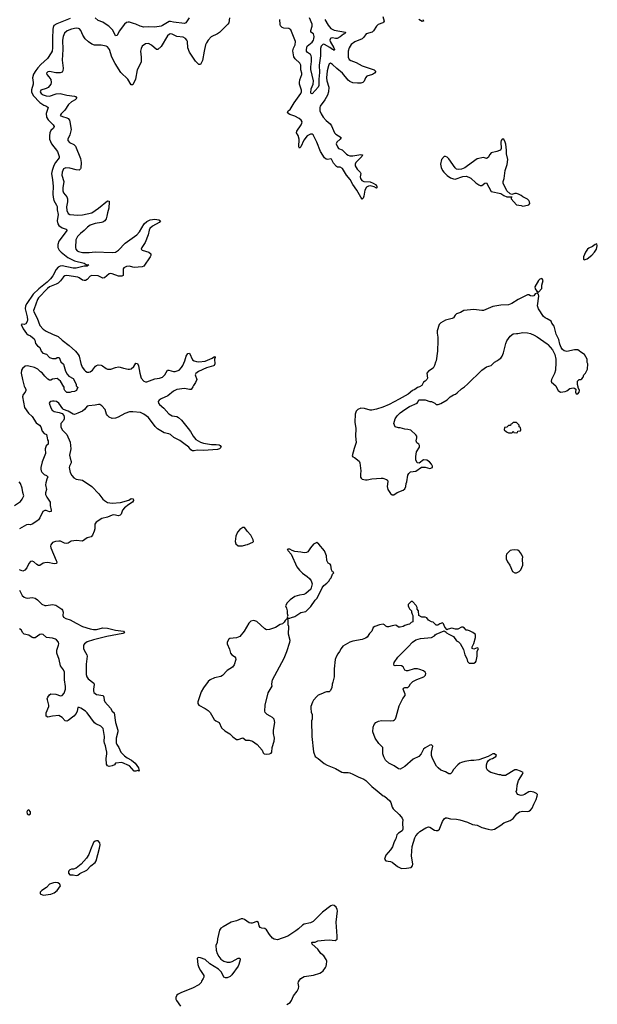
# Model space of a CAD drawing. Header units: inches. Extents: x 2323201 to 2563958, y 895391 to 1023096.
# Tile 151 of 196: x 2483292 to 2490639, y 1002143 to 1014668. Entities that reach past the tile are written whole.
import ezdxf

# ---------------------------------------------------------------- set-up
doc = ezdxf.new("R2010")
doc.units = ezdxf.units.IN
doc.header["$MEASUREMENT"] = 0
for name, color, linetype in [('C4080', 7, 'Continuous'), ('C4081', 7, 'Continuous'), ('C4090', 7, 'Continuous'), ('C4091', 7, 'Continuous')]:
    doc.layers.add(name, color=color, linetype=linetype)

msp = doc.modelspace()

# ---------------------------------------------------------------- linework, layer by layer
at = {"layer": 'C4080', "color": 5}
for points, elevation in [([(2483352, 1010000), (2483371, 1009970), (2483371, 1009950), (2483361, 1009930), (2483338, 1009902), (2483328, 1009870), (2483355, 1009735), (2483402, 1009662), (2483450, 1009621), (2483501, 1009541), (2483545, 1009510), (2483561, 1009490), (2483576, 1009436), (2483605, 1009405), (2483631, 1009390), (2483642, 1009350), (2483644, 1009324), (2483654, 1009310), (2483654, 1009270), (2483630, 1009246), (2483614, 1009210), (2483622, 1009150), (2483576, 1009044), (2483559, 1008970), (2483559, 1008950), (2483564, 1008930), (2483574, 1008914), (2483604, 1008884), (2483632, 1008870), (2483651, 1008851), (2483637, 1008823), (2483623, 1008777), (2483620, 1008750), (2483633, 1008690), (2483619, 1008650), (2483621, 1008630), (2483635, 1008595), (2483678, 1008530), (2483681, 1008490), (2483693, 1008430), (2483691, 1008410), (2483670, 1008407), (2483630, 1008423), (2483610, 1008425), (2483586, 1008410), (2483550, 1008330), (2483530, 1008304), (2483510, 1008287), (2483450, 1008252), (2483430, 1008244), (2483410, 1008247), (2483379, 1008241), (2483290, 1008190)], 60), ([(2485493, 1010000), (2485474, 1009966), (2485450, 1009965), (2485390, 1009976), (2485290, 1009964), (2485250, 1009943), (2485175, 1009885), (2485090, 1009846), (2485067, 1009830), (2485055, 1009810), (2485059, 1009790), (2485070, 1009774), (2485126, 1009726), (2485190, 1009653), (2485230, 1009629), (2485290, 1009619), (2485310, 1009609), (2485350, 1009576), (2485436, 1009470), (2485465, 1009430), (2485498, 1009370), (2485532, 1009330), (2485590, 1009296), (2485630, 1009280), (2485730, 1009264), (2485790, 1009265), (2485830, 1009259), (2485842, 1009250), (2485854, 1009230), (2485833, 1009210), (2485810, 1009202), (2485630, 1009188), (2485550, 1009191), (2485510, 1009184), (2485490, 1009185), (2485470, 1009198), (2485442, 1009230), (2485379, 1009279), (2485330, 1009315), (2485254, 1009354), (2485210, 1009393), (2485190, 1009402), (2485130, 1009414), (2485044, 1009464), (2485014, 1009494), (2484930, 1009607), (2484870, 1009651), (2484830, 1009671), (2484730, 1009682), (2484690, 1009681), (2484630, 1009658), (2484546, 1009610), (2484510, 1009600), (2484470, 1009597), (2484431, 1009611), (2484410, 1009632), (2484397, 1009650), (2484377, 1009710), (2484338, 1009758), (2484313, 1009773), (2484294, 1009774), (2484250, 1009764), (2484170, 1009757), (2484150, 1009750), (2484117, 1009710), (2484091, 1009689), (2484030, 1009661), (2483990, 1009648), (2483970, 1009652), (2483910, 1009687), (2483851, 1009711), (2483840, 1009720), (2483791, 1009790), (2483758, 1009810), (2483730, 1009817), (2483710, 1009816), (2483688, 1009812), (2483675, 1009805), (2483668, 1009790), (2483687, 1009730), (2483703, 1009703), (2483730, 1009685), (2483792, 1009672), (2483830, 1009658), (2483852, 1009632), (2483859, 1009610), (2483858, 1009590), (2483849, 1009571), (2483816, 1009530), (2483814, 1009490), (2483830, 1009450), (2483890, 1009390), (2483935, 1009295), (2483941, 1009210), (2483927, 1009130), (2483934, 1009090), (2483947, 1009050), (2483947, 1009033), (2483926, 1008990), (2483922, 1008970), (2483934, 1008910), (2483953, 1008870), (2483981, 1008841), (2484010, 1008822), (2484090, 1008810), (2484208, 1008728), (2484297, 1008637), (2484350, 1008569), (2484372, 1008550), (2484410, 1008528), (2484470, 1008519), (2484574, 1008526), (2484682, 1008558), (2484710, 1008579), (2484734, 1008574), (2484741, 1008550), (2484726, 1008530), (2484679, 1008501), (2484623, 1008457), (2484600, 1008430), (2484581, 1008379), (2484570, 1008364), (2484550, 1008358), (2484491, 1008371), (2484470, 1008366), (2484410, 1008339), (2484336, 1008324), (2484265, 1008275), (2484248, 1008250), (2484246, 1008190), (2484239, 1008161), (2484219, 1008110), (2484203, 1008090), (2484150, 1008078), (2484090, 1008036), (2484010, 1008045), (2483979, 1008041), (2483946, 1008034), (2483910, 1008010), (2483890, 1008004), (2483861, 1008010), (2483810, 1008033), (2483790, 1008035), (2483748, 1008032), (2483710, 1008018), (2483688, 1007990), (2483684, 1007970), (2483687, 1007950), (2483757, 1007790), (2483764, 1007770), (2483762, 1007750), (2483730, 1007748), (2483650, 1007762), (2483610, 1007760), (2483590, 1007754), (2483550, 1007725), (2483530, 1007727), (2483510, 1007738), (2483470, 1007770), (2483450, 1007779), (2483430, 1007777), (2483408, 1007750), (2483384, 1007696), (2483356, 1007664), (2483330, 1007655), (2483290, 1007668)], 80), ([(2484024, 1010000), (2484034, 1009990), (2484024, 1009976), (2484014, 1009950), (2483990, 1009938), (2483950, 1009935), (2483930, 1009928), (2483890, 1009928), (2483866, 1009950), (2483858, 1009970), (2483856, 1009996), (2483854, 1010000)], 60), ([(2488376, 1010000), (2488350, 1009989), (2488316, 1009964), (2488290, 1009953), (2488234, 1009906), (2488120, 1009840), (2487990, 1009772), (2487910, 1009741), (2487830, 1009715), (2487770, 1009703), (2487750, 1009703), (2487679, 1009721), (2487630, 1009726), (2487591, 1009710), (2487571, 1009689), (2487559, 1009650), (2487555, 1009550), (2487566, 1009470), (2487563, 1009370), (2487570, 1009290), (2487545, 1009215), (2487522, 1009122), (2487528, 1009108), (2487550, 1009097), (2487610, 1009051), (2487619, 1009030), (2487630, 1008930), (2487625, 1008885), (2487628, 1008848), (2487636, 1008836), (2487650, 1008824), (2487690, 1008813), (2487710, 1008813), (2487770, 1008828), (2487890, 1008834), (2487910, 1008834), (2487959, 1008819), (2487971, 1008811), (2487975, 1008795), (2487966, 1008730), (2487973, 1008693), (2488010, 1008642), (2488030, 1008622), (2488050, 1008625), (2488092, 1008652), (2488170, 1008685), (2488190, 1008702), (2488202, 1008730), (2488209, 1008770), (2488217, 1008790), (2488230, 1008874), (2488243, 1008897), (2488264, 1008916), (2488330, 1008927), (2488402, 1008978), (2488450, 1008974), (2488510, 1008959), (2488542, 1008970), (2488544, 1008990), (2488530, 1009015), (2488503, 1009043), (2488470, 1009065), (2488430, 1009069), (2488372, 1009028), (2488346, 1009030), (2488329, 1009069), (2488329, 1009110), (2488339, 1009170), (2488378, 1009230), (2488378, 1009250), (2488368, 1009268), (2488345, 1009285), (2488339, 1009299), (2488337, 1009310), (2488345, 1009350), (2488342, 1009370), (2488329, 1009389), (2488265, 1009445), (2488230, 1009457), (2488190, 1009459), (2488130, 1009475), (2488110, 1009475), (2488068, 1009490), (2488049, 1009531), (2488069, 1009590), (2488094, 1009630), (2488130, 1009666), (2488189, 1009710), (2488250, 1009747), (2488348, 1009790), (2488358, 1009802), (2488370, 1009832), (2488448, 1009832), (2488510, 1009811), (2488531, 1009811), (2488574, 1009790), (2488590, 1009774), (2488614, 1009774), (2488650, 1009785), (2488729, 1009831), (2488769, 1009870), (2488810, 1009898), (2488834, 1009906), (2488858, 1009922), (2488910, 1009971), (2488948, 1010000)], 120), ([(2483224, 1008490), (2483300, 1008540), (2483325, 1008570), (2483345, 1008610), (2483332, 1008652), (2483323, 1008710), (2483301, 1008770), (2483285, 1008790)], 60), ([(2483290, 1007410), (2483325, 1007345), (2483350, 1007322), (2483370, 1007313), (2483390, 1007311), (2483450, 1007320), (2483490, 1007311), (2483519, 1007290), (2483573, 1007233), (2483610, 1007218), (2483630, 1007217), (2483710, 1007228), (2483750, 1007221), (2483828, 1007170), (2483837, 1007157), (2483844, 1007130), (2483841, 1007090), (2483850, 1007067), (2483878, 1007050), (2483934, 1007034), (2484009, 1006990), (2484090, 1006950), (2484190, 1006919), (2484230, 1006911), (2484270, 1006911), (2484350, 1006932), (2484410, 1006930), (2484510, 1006903), (2484611, 1006890), (2484626, 1006870), (2484602, 1006858), (2484400, 1006820), (2484230, 1006780), (2484150, 1006753), (2484117, 1006730), (2484105, 1006710), (2484103, 1006670), (2484110, 1006650), (2484145, 1006590), (2484151, 1006570), (2484136, 1006470), (2484137, 1006337), (2484144, 1006310), (2484163, 1006283), (2484233, 1006230), (2484240, 1006210), (2484230, 1006150), (2484230, 1006130), (2484237, 1006110), (2484250, 1006095), (2484270, 1006085), (2484354, 1006070), (2484362, 1006050), (2484365, 1006010), (2484374, 1005990), (2484445, 1005910), (2484470, 1005873), (2484494, 1005850), (2484512, 1005730), (2484542, 1005630), (2484541, 1005610), (2484517, 1005530), (2484520, 1005470), (2484527, 1005447), (2484553, 1005410), (2484580, 1005350), (2484623, 1005303), (2484658, 1005278), (2484716, 1005250), (2484760, 1005210), (2484805, 1005150), (2484812, 1005110), (2484796, 1005116), (2484770, 1005108), (2484750, 1005108), (2484690, 1005177), (2484590, 1005218), (2484511, 1005209), (2484496, 1005190), (2484470, 1005176), (2484430, 1005169), (2484410, 1005175), (2484397, 1005197), (2484390, 1005270), (2484402, 1005330), (2484402, 1005350), (2484390, 1005389), (2484385, 1005430), (2484370, 1005463), (2484365, 1005485), (2484371, 1005550), (2484352, 1005650), (2484322, 1005682), (2484261, 1005710), (2484243, 1005723), (2484151, 1005851), (2484131, 1005871), (2484070, 1005910), (2484050, 1005920), (2484030, 1005917), (2484022, 1005870), (2484010, 1005844), (2483979, 1005810), (2483910, 1005753), (2483890, 1005743), (2483869, 1005749), (2483830, 1005793), (2483790, 1005815), (2483709, 1005809), (2483650, 1005796), (2483630, 1005809), (2483627, 1005850), (2483664, 1005930), (2483664, 1005950), (2483644, 1006016), (2483643, 1006030), (2483650, 1006051), (2483670, 1006078), (2483690, 1006091), (2483750, 1006088), (2483810, 1006067), (2483830, 1006070), (2483858, 1006102), (2483876, 1006150), (2483874, 1006186), (2483860, 1006270), (2483860, 1006370), (2483850, 1006398), (2483822, 1006430), (2483812, 1006450), (2483792, 1006530), (2483763, 1006610), (2483765, 1006650), (2483787, 1006710), (2483790, 1006730), (2483784, 1006750), (2483760, 1006780), (2483748, 1006788), (2483710, 1006799), (2483631, 1006811), (2483590, 1006847), (2483570, 1006853), (2483550, 1006847), (2483490, 1006806), (2483463, 1006803), (2483450, 1006808), (2483410, 1006841), (2483350, 1006852), (2483330, 1006870), (2483310, 1006905), (2483290, 1006918)], 80), ([(2486690, 1002140), (2486733, 1002167), (2486750, 1002193), (2486776, 1002250), (2486820, 1002310), (2486837, 1002343), (2486842, 1002370), (2486835, 1002410), (2486840, 1002430), (2486850, 1002450), (2486870, 1002472), (2486910, 1002498), (2487030, 1002515), (2487110, 1002541), (2487130, 1002550), (2487151, 1002569), (2487181, 1002610), (2487192, 1002630), (2487196, 1002650), (2487197, 1002690), (2487192, 1002712), (2487159, 1002759), (2487124, 1002790), (2487086, 1002846), (2487010, 1002908), (2487009, 1002930), (2487010, 1002934), (2487050, 1002934), (2487086, 1002950), (2487170, 1002961), (2487230, 1002962), (2487306, 1002954), (2487328, 1002972), (2487332, 1003010), (2487316, 1003190), (2487333, 1003330), (2487330, 1003350), (2487318, 1003378), (2487290, 1003402), (2487270, 1003403), (2487250, 1003394), (2487143, 1003317), (2487023, 1003197), (2486990, 1003180), (2486910, 1003163), (2486887, 1003150), (2486838, 1003102), (2486804, 1003076), (2486704, 1003010), (2486570, 1002964), (2486530, 1002970), (2486506, 1002986), (2486469, 1003029), (2486430, 1003090), (2486410, 1003106), (2486370, 1003113), (2486350, 1003122), (2486340, 1003140), (2486330, 1003185), (2486310, 1003195), (2486250, 1003175), (2486230, 1003174), (2486210, 1003181), (2486150, 1003223), (2486130, 1003231), (2486110, 1003230), (2486050, 1003205), (2485982, 1003190), (2485878, 1003130), (2485851, 1003110), (2485835, 1003085), (2485806, 1002974), (2485805, 1002930), (2485787, 1002890), (2485793, 1002830), (2485804, 1002790), (2485823, 1002750), (2485850, 1002719), (2485890, 1002691), (2485930, 1002681), (2485970, 1002679), (2485994, 1002686), (2486070, 1002731), (2486090, 1002732), (2486098, 1002710), (2486081, 1002650), (2486071, 1002630), (2485990, 1002518), (2485970, 1002498), (2485930, 1002478), (2485910, 1002478), (2485890, 1002488), (2485859, 1002550), (2485819, 1002590), (2485710, 1002659), (2485651, 1002711), (2485590, 1002736), (2485570, 1002739), (2485551, 1002730), (2485559, 1002650), (2485570, 1002612), (2485591, 1002571), (2485632, 1002508), (2485632, 1002490), (2485625, 1002470), (2485603, 1002437), (2485599, 1002421), (2485571, 1002389), (2485490, 1002349), (2485350, 1002295), (2485307, 1002273), (2485290, 1002259), (2485279, 1002230), (2485279, 1002210), (2485286, 1002190), (2485338, 1002118)], 120)]:
    msp.add_lwpolyline(points, dxfattribs=dict(at, elevation=elevation))
at = {"layer": 'C4080', "color": 5, "elevation": 120}
for points in [[(2489610, 1009546), (2489570, 1009546), (2489553, 1009527), (2489538, 1009522), (2489533, 1009507), (2489510, 1009506), (2489490, 1009486), (2489458, 1009482), (2489454, 1009450), (2489484, 1009424), (2489510, 1009414), (2489550, 1009414), (2489562, 1009418), (2489570, 1009434), (2489578, 1009418), (2489610, 1009414), (2489622, 1009418), (2489630, 1009434), (2489662, 1009438), (2489666, 1009450), (2489662, 1009482), (2489646, 1009490), (2489646, 1009510)], [(2486150, 1008209), (2486130, 1008209), (2486090, 1008185), (2486061, 1008150), (2486041, 1008099), (2486031, 1008030), (2486041, 1008001), (2486070, 1007976), (2486125, 1007975), (2486170, 1007987), (2486190, 1007991), (2486259, 1008021), (2486264, 1008030), (2486263, 1008050), (2486230, 1008113), (2486184, 1008164), (2486170, 1008189)], [(2487070, 1008018), (2487030, 1007995), (2486989, 1007951), (2486959, 1007901), (2486942, 1007890), (2486910, 1007888), (2486870, 1007896), (2486790, 1007904), (2486756, 1007916), (2486730, 1007932), (2486705, 1007935), (2486694, 1007930), (2486702, 1007922), (2486705, 1007910), (2486745, 1007870), (2486816, 1007710), (2486850, 1007665), (2486888, 1007628), (2486950, 1007585), (2486978, 1007558), (2486998, 1007530), (2487012, 1007490), (2486995, 1007425), (2486930, 1007368), (2486905, 1007355), (2486850, 1007349), (2486790, 1007329), (2486731, 1007290), (2486692, 1007250), (2486672, 1007210), (2486684, 1007184), (2486692, 1007150), (2486693, 1007113), (2486702, 1007090), (2486694, 1007070), (2486698, 1007058), (2486710, 1007054), (2486730, 1007054), (2486750, 1007062), (2486790, 1007078), (2486870, 1007126), (2486930, 1007138), (2486997, 1007203), (2487050, 1007285), (2487070, 1007305), (2487097, 1007350), (2487140, 1007440), (2487162, 1007470), (2487200, 1007500), (2487229, 1007530), (2487238, 1007550), (2487255, 1007570), (2487270, 1007614), (2487286, 1007630), (2487282, 1007642), (2487270, 1007646), (2487258, 1007670), (2487248, 1007730), (2487240, 1007740), (2487216, 1007756), (2487198, 1007790), (2487195, 1007850), (2487169, 1007910), (2487097, 1007997)], [(2489590, 1007924), (2489550, 1007922), (2489530, 1007915), (2489485, 1007870), (2489478, 1007850), (2489481, 1007810), (2489496, 1007770), (2489525, 1007730), (2489562, 1007650), (2489590, 1007632), (2489610, 1007632), (2489630, 1007642), (2489646, 1007650), (2489668, 1007672), (2489692, 1007728), (2489689, 1007810), (2489692, 1007832), (2489674, 1007870), (2489650, 1007902), (2489630, 1007919)], [(2488290, 1007266), (2488270, 1007266), (2488234, 1007230), (2488234, 1007210), (2488242, 1007190), (2488250, 1007174), (2488274, 1007150), (2488274, 1007130), (2488284, 1007104), (2488294, 1007090), (2488292, 1007010), (2488270, 1006998), (2488250, 1006978), (2488230, 1006975), (2488190, 1006962), (2488170, 1006949), (2488130, 1006939), (2488110, 1006942), (2488083, 1006963), (2488070, 1006965), (2488030, 1006958), (2487983, 1006943), (2487966, 1006946), (2487950, 1006954), (2487932, 1006972), (2487917, 1006977), (2487870, 1006970), (2487810, 1006950), (2487790, 1006937), (2487770, 1006889), (2487741, 1006859), (2487710, 1006814), (2487690, 1006799), (2487650, 1006783), (2487530, 1006763), (2487492, 1006750), (2487402, 1006698), (2487379, 1006670), (2487359, 1006630), (2487338, 1006602), (2487316, 1006564), (2487304, 1006530), (2487291, 1006410), (2487291, 1006310), (2487277, 1006243), (2487265, 1006215), (2487262, 1006170), (2487242, 1006130), (2487230, 1006118), (2487196, 1006116), (2487170, 1006109), (2487145, 1006095), (2487090, 1006074), (2487070, 1006059), (2487030, 1006014), (2487015, 1005985), (2486996, 1005930), (2486996, 1005910), (2487001, 1005861), (2487011, 1005829), (2487011, 1005769), (2487002, 1005750), (2487007, 1005550), (2487030, 1005354), (2487050, 1005294), (2487090, 1005272), (2487165, 1005205), (2487204, 1005184), (2487310, 1005143), (2487390, 1005098), (2487410, 1005092), (2487469, 1005091), (2487490, 1005086), (2487531, 1005070), (2487596, 1005036), (2487670, 1005008), (2487695, 1004990), (2487770, 1004915), (2487837, 1004857), (2487916, 1004796), (2487931, 1004790), (2487998, 1004730), (2488011, 1004710), (2488030, 1004652), (2488044, 1004630), (2488119, 1004559), (2488146, 1004530), (2488158, 1004510), (2488165, 1004490), (2488159, 1004450), (2488167, 1004373), (2488158, 1004350), (2488110, 1004322), (2488090, 1004298), (2488076, 1004250), (2488056, 1004210), (2488033, 1004147), (2488010, 1004110), (2487950, 1004041), (2487931, 1003990), (2487950, 1003970), (2488010, 1003960), (2488030, 1003950), (2488098, 1003898), (2488150, 1003872), (2488210, 1003874), (2488270, 1003885), (2488290, 1003905), (2488294, 1003926), (2488276, 1004030), (2488283, 1004150), (2488319, 1004261), (2488332, 1004288), (2488359, 1004321), (2488380, 1004340), (2488456, 1004390), (2488490, 1004400), (2488510, 1004397), (2488570, 1004359), (2488590, 1004354), (2488610, 1004356), (2488630, 1004370), (2488637, 1004383), (2488670, 1004467), (2488690, 1004504), (2488710, 1004515), (2488725, 1004515), (2488770, 1004501), (2488850, 1004498), (2488890, 1004490), (2488990, 1004458), (2489050, 1004430), (2489110, 1004423), (2489170, 1004394), (2489250, 1004370), (2489290, 1004363), (2489330, 1004370), (2489410, 1004420), (2489450, 1004452), (2489530, 1004482), (2489570, 1004506), (2489615, 1004565), (2489650, 1004593), (2489690, 1004602), (2489750, 1004594), (2489770, 1004599), (2489790, 1004614), (2489810, 1004639), (2489830, 1004690), (2489861, 1004750), (2489876, 1004790), (2489877, 1004810), (2489864, 1004824), (2489830, 1004843), (2489790, 1004849), (2489770, 1004844), (2489712, 1004810), (2489690, 1004802), (2489670, 1004798), (2489626, 1004810), (2489609, 1004850), (2489615, 1004870), (2489619, 1004930), (2489637, 1004990), (2489689, 1005070), (2489695, 1005090), (2489662, 1005110), (2489614, 1005126), (2489590, 1005126), (2489470, 1005053), (2489430, 1005054), (2489410, 1005064), (2489390, 1005064), (2489286, 1005090), (2489263, 1005103), (2489243, 1005123), (2489228, 1005148), (2489229, 1005191), (2489240, 1005220), (2489256, 1005244), (2489278, 1005262), (2489306, 1005270), (2489350, 1005294), (2489358, 1005310), (2489330, 1005328), (2489310, 1005328), (2489250, 1005295), (2489130, 1005255), (2489070, 1005244), (2489030, 1005244), (2488952, 1005232), (2488910, 1005221), (2488890, 1005212), (2488865, 1005190), (2488810, 1005130), (2488787, 1005093), (2488770, 1005075), (2488750, 1005075), (2488710, 1005101), (2488650, 1005121), (2488613, 1005150), (2488593, 1005173), (2488544, 1005270), (2488531, 1005310), (2488528, 1005352), (2488545, 1005425), (2488530, 1005444), (2488510, 1005439), (2488450, 1005407), (2488430, 1005389), (2488400, 1005330), (2488370, 1005296), (2488298, 1005262), (2488192, 1005168), (2488130, 1005134), (2488110, 1005138), (2488055, 1005175), (2487989, 1005209), (2487945, 1005250), (2487925, 1005290), (2487913, 1005330), (2487909, 1005410), (2487862, 1005462), (2487815, 1005530), (2487784, 1005610), (2487788, 1005668), (2487799, 1005701), (2487823, 1005730), (2487854, 1005746), (2487892, 1005752), (2488010, 1005748), (2488046, 1005754), (2488059, 1005761), (2488070, 1005775), (2488081, 1005799), (2488119, 1005941), (2488166, 1006034), (2488193, 1006070), (2488197, 1006090), (2488171, 1006150), (2488175, 1006165), (2488190, 1006174), (2488230, 1006173), (2488247, 1006190), (2488262, 1006218), (2488292, 1006248), (2488343, 1006277), (2488434, 1006310), (2488453, 1006330), (2488457, 1006350), (2488449, 1006369), (2488430, 1006384), (2488382, 1006402), (2488350, 1006410), (2488310, 1006412), (2488230, 1006387), (2488210, 1006385), (2488190, 1006395), (2488170, 1006435), (2488150, 1006449), (2488087, 1006453), (2488069, 1006449), (2488055, 1006455), (2488049, 1006470), (2488057, 1006490), (2488101, 1006559), (2488234, 1006690), (2488287, 1006750), (2488330, 1006779), (2488390, 1006795), (2488530, 1006811), (2488568, 1006830), (2488577, 1006843), (2488589, 1006851), (2488690, 1006892), (2488718, 1006878), (2488722, 1006870), (2488752, 1006850), (2488810, 1006824), (2488850, 1006768), (2488873, 1006753), (2488893, 1006733), (2488938, 1006658), (2488956, 1006590), (2488981, 1006541), (2488990, 1006505), (2489010, 1006484), (2489070, 1006482), (2489090, 1006494), (2489098, 1006510), (2489109, 1006570), (2489109, 1006631), (2489128, 1006670), (2489110, 1006679), (2489070, 1006662), (2489049, 1006669), (2489049, 1006690), (2489069, 1006731), (2489089, 1006810), (2489088, 1006848), (2489054, 1006874), (2489015, 1006895), (2488990, 1006902), (2488970, 1006902), (2488949, 1006929), (2488930, 1006939), (2488910, 1006939), (2488864, 1006916), (2488836, 1006916), (2488790, 1006928), (2488744, 1006916), (2488730, 1006906), (2488700, 1006940), (2488683, 1006983), (2488670, 1006995), (2488637, 1006983), (2488610, 1006966), (2488590, 1006966), (2488550, 1007006), (2488530, 1007008), (2488490, 1007028), (2488470, 1007058), (2488450, 1007068), (2488408, 1007068), (2488367, 1007087), (2488366, 1007150), (2488346, 1007170), (2488346, 1007190), (2488336, 1007216)], [(2486690, 1007046), (2486670, 1007026), (2486657, 1007003), (2486635, 1006985), (2486606, 1006974), (2486545, 1006935), (2486470, 1006909), (2486430, 1006908), (2486410, 1006918), (2486310, 1007014), (2486270, 1007024), (2486230, 1007015), (2486208, 1006992), (2486147, 1006890), (2486090, 1006824), (2486050, 1006805), (2485965, 1006795), (2485952, 1006788), (2485931, 1006750), (2485931, 1006730), (2485962, 1006662), (2485975, 1006610), (2485990, 1006588), (2486025, 1006566), (2486037, 1006550), (2486039, 1006530), (2486019, 1006461), (2485997, 1006430), (2485929, 1006391), (2485870, 1006324), (2485850, 1006315), (2485770, 1006297), (2485716, 1006270), (2485690, 1006249), (2485631, 1006169), (2485601, 1006119), (2485558, 1005990), (2485558, 1005970), (2485572, 1005950), (2485650, 1005907), (2485690, 1005881), (2485716, 1005856), (2485767, 1005767), (2485788, 1005748), (2485827, 1005727), (2485858, 1005658), (2485900, 1005620), (2485963, 1005583), (2486005, 1005545), (2486050, 1005513), (2486070, 1005513), (2486130, 1005531), (2486170, 1005503), (2486210, 1005503), (2486251, 1005491), (2486311, 1005450), (2486374, 1005374), (2486390, 1005342), (2486402, 1005330), (2486430, 1005326), (2486470, 1005328), (2486490, 1005338), (2486497, 1005350), (2486505, 1005410), (2486529, 1005491), (2486532, 1005530), (2486519, 1005590), (2486519, 1005630), (2486538, 1005730), (2486528, 1005770), (2486508, 1005790), (2486478, 1005810), (2486438, 1005830), (2486415, 1005855), (2486409, 1005870), (2486413, 1005950), (2486454, 1006106), (2486502, 1006190), (2486499, 1006210), (2486503, 1006250), (2486509, 1006270), (2486654, 1006546), (2486691, 1006629), (2486729, 1006750), (2486732, 1006772), (2486713, 1006850), (2486714, 1006950), (2486708, 1006972), (2486706, 1007030), (2486702, 1007042)], [(2483410, 1004617), (2483392, 1004610), (2483381, 1004590), (2483387, 1004567), (2483410, 1004555), (2483430, 1004567), (2483430, 1004593)], [(2484270, 1004224), (2484250, 1004219), (2484230, 1004202), (2484191, 1004110), (2484173, 1004047), (2484140, 1004000), (2484075, 1003925), (2484010, 1003874), (2483977, 1003863), (2483950, 1003862), (2483930, 1003855), (2483917, 1003843), (2483911, 1003830), (2483912, 1003810), (2483930, 1003792), (2483970, 1003792), (2484010, 1003782), (2484030, 1003785), (2484055, 1003805), (2484144, 1003850), (2484197, 1003903), (2484250, 1003947), (2484265, 1003970), (2484309, 1004129), (2484315, 1004170), (2484310, 1004198), (2484290, 1004222)], [(2483750, 1003694), (2483722, 1003690), (2483672, 1003670), (2483631, 1003629), (2483574, 1003590), (2483554, 1003570), (2483554, 1003550), (2483590, 1003532), (2483690, 1003544), (2483730, 1003563), (2483770, 1003591), (2483809, 1003650), (2483804, 1003670), (2483797, 1003677), (2483775, 1003690)]]:
    msp.add_lwpolyline(points, close=True, dxfattribs=at)
at = {"layer": 'C4081', "color": 5}
for points, elevation in [([(2483935, 1014685), (2483763, 1014617), (2483727, 1014593), (2483716, 1014570), (2483714, 1014546), (2483708, 1014430), (2483710, 1014310), (2483704, 1014270), (2483694, 1014246), (2483647, 1014173), (2483561, 1014099), (2483522, 1014058), (2483496, 1014024), (2483466, 1013974), (2483455, 1013930), (2483465, 1013870), (2483463, 1013850), (2483442, 1013778), (2483441, 1013750), (2483465, 1013705), (2483550, 1013617), (2483601, 1013581), (2483631, 1013570), (2483655, 1013550), (2483627, 1013473), (2483631, 1013430), (2483655, 1013395), (2483718, 1013330), (2483730, 1013310), (2483722, 1013290), (2483690, 1013259), (2483675, 1013230), (2483669, 1013191), (2483672, 1013150), (2483696, 1013090), (2483773, 1012990), (2483795, 1012930), (2483792, 1012910), (2483748, 1012852), (2483728, 1012812), (2483706, 1012750), (2483698, 1012710), (2483710, 1012630), (2483716, 1012550), (2483714, 1012450), (2483718, 1012410), (2483728, 1012368), (2483762, 1012310), (2483769, 1012290), (2483768, 1012250), (2483782, 1012190), (2483769, 1012110), (2483779, 1012070), (2483791, 1012051), (2483830, 1012020), (2483882, 1012002), (2483896, 1011990), (2483791, 1011850), (2483776, 1011810), (2483779, 1011770), (2483796, 1011736), (2483820, 1011710), (2483905, 1011645), (2483990, 1011602), (2484113, 1011570), (2484136, 1011556), (2484171, 1011550), (2484150, 1011535), (2484110, 1011534), (2484010, 1011508), (2483970, 1011508), (2483830, 1011538), (2483805, 1011535), (2483781, 1011519), (2483757, 1011490), (2483712, 1011408), (2483684, 1011370), (2483642, 1011330), (2483535, 1011245), (2483463, 1011177), (2483381, 1011059), (2483365, 1011030), (2483360, 1010990), (2483388, 1010890), (2483393, 1010850), (2483389, 1010831), (2483370, 1010798), (2483350, 1010793), (2483323, 1010797), (2483311, 1010790), (2483334, 1010734), (2483377, 1010677), (2483399, 1010659), (2483430, 1010647), (2483475, 1010610), (2483486, 1010590), (2483491, 1010550), (2483520, 1010520), (2483550, 1010498), (2483567, 1010450), (2483585, 1010426), (2483634, 1010414), (2483673, 1010373), (2483710, 1010359), (2483750, 1010358), (2483770, 1010371), (2483792, 1010370), (2483817, 1010317), (2483850, 1010285), (2483876, 1010196), (2483897, 1010157), (2483915, 1010135), (2483970, 1010102), (2484011, 1010030), (2484012, 1010012), (2484024, 1010000)], 60), ([(2485960, 1014690), (2485950, 1014630), (2485939, 1014610), (2485835, 1014505), (2485810, 1014487), (2485729, 1014451), (2485690, 1014410), (2485666, 1014374), (2485656, 1014350), (2485637, 1014270), (2485619, 1014150), (2485590, 1014099), (2485570, 1014099), (2485530, 1014139), (2485450, 1014255), (2485431, 1014310), (2485426, 1014390), (2485417, 1014410), (2485400, 1014430), (2485370, 1014447), (2485290, 1014455), (2485230, 1014483), (2485210, 1014487), (2485196, 1014484), (2485170, 1014462), (2485090, 1014329), (2485050, 1014291), (2485030, 1014290), (2484970, 1014345), (2484930, 1014364), (2484890, 1014360), (2484850, 1014330), (2484837, 1014303), (2484829, 1014270), (2484838, 1014190), (2484839, 1014130), (2484785, 1014030), (2484766, 1013910), (2484730, 1013838), (2484710, 1013840), (2484667, 1013910), (2484578, 1013998), (2484507, 1014110), (2484464, 1014190), (2484436, 1014290), (2484410, 1014324), (2484390, 1014332), (2484330, 1014343), (2484244, 1014344), (2484210, 1014357), (2484167, 1014387), (2484126, 1014426), (2484095, 1014470), (2484069, 1014530), (2484052, 1014552), (2484038, 1014558), (2484010, 1014560), (2483950, 1014549), (2483895, 1014525), (2483863, 1014497), (2483844, 1014456), (2483836, 1014410), (2483839, 1014290), (2483832, 1014152), (2483846, 1014050), (2483842, 1014018), (2483830, 1014002), (2483807, 1013993), (2483750, 1013991), (2483670, 1014010), (2483650, 1014005), (2483633, 1013990), (2483635, 1013970), (2483663, 1013943), (2483687, 1013907), (2483692, 1013870), (2483687, 1013850), (2483673, 1013827), (2483653, 1013807), (2483630, 1013795), (2483562, 1013770), (2483552, 1013750), (2483566, 1013730), (2483590, 1013713), (2483630, 1013698), (2483670, 1013696), (2483755, 1013725), (2483808, 1013728), (2483890, 1013708), (2483990, 1013696), (2484003, 1013690), (2484020, 1013670), (2483998, 1013650), (2483950, 1013622), (2483914, 1013590), (2483864, 1013516), (2483819, 1013470), (2483807, 1013450), (2483835, 1013435), (2483890, 1013422), (2483910, 1013410), (2483924, 1013390), (2483931, 1013370), (2483946, 1013270), (2483930, 1013202), (2483906, 1013150), (2483904, 1013130), (2483926, 1013106), (2483980, 1013080), (2484000, 1013060), (2484064, 1012904), (2484075, 1012850), (2484070, 1012779), (2484066, 1012770), (2484050, 1012756), (2484010, 1012760), (2483930, 1012781), (2483877, 1012783), (2483850, 1012770), (2483831, 1012730), (2483829, 1012690), (2483855, 1012610), (2483840, 1012530), (2483842, 1012490), (2483850, 1012465), (2483893, 1012413), (2483902, 1012390), (2483901, 1012350), (2483887, 1012287), (2483890, 1012242), (2483910, 1012201), (2483930, 1012189), (2484030, 1012180), (2484090, 1012185), (2484210, 1012211), (2484296, 1012270), (2484410, 1012362), (2484430, 1012358), (2484432, 1012350), (2484424, 1012270), (2484407, 1012210), (2484402, 1012170), (2484390, 1012133), (2484374, 1012110), (2484350, 1012093), (2484333, 1012087), (2484250, 1012076), (2484190, 1012055), (2484156, 1012030), (2484114, 1011986), (2484066, 1011950), (2484028, 1011910), (2484007, 1011870), (2484002, 1011770), (2484006, 1011750), (2484024, 1011730), (2484040, 1011720), (2484090, 1011707), (2484174, 1011706), (2484250, 1011716), (2484470, 1011705), (2484510, 1011709), (2484550, 1011736), (2484634, 1011826), (2484783, 1011930), (2484816, 1011970), (2484877, 1012070), (2484910, 1012103), (2484950, 1012123), (2485010, 1012131), (2485063, 1012123), (2485082, 1012110), (2485066, 1012090), (2484980, 1012040), (2484948, 1012012), (2484939, 1011990), (2484926, 1011930), (2484888, 1011832), (2484845, 1011770), (2484839, 1011750), (2484850, 1011737), (2484935, 1011710), (2484958, 1011690), (2484962, 1011670), (2484953, 1011650), (2484870, 1011532), (2484850, 1011525), (2484750, 1011518), (2484730, 1011519), (2484690, 1011531), (2484650, 1011530), (2484618, 1011510), (2484610, 1011498), (2484606, 1011470), (2484610, 1011430), (2484607, 1011413), (2484590, 1011404), (2484550, 1011407), (2484470, 1011436), (2484450, 1011440), (2484430, 1011436), (2484370, 1011383), (2484350, 1011381), (2484292, 1011412), (2484210, 1011415), (2484190, 1011405), (2484150, 1011362), (2484130, 1011351), (2484110, 1011349), (2484090, 1011357), (2484050, 1011385), (2484031, 1011391), (2483890, 1011416), (2483868, 1011412), (2483850, 1011398), (2483812, 1011348), (2483782, 1011318), (2483757, 1011303), (2483671, 1011270), (2483644, 1011250), (2483532, 1011130), (2483519, 1011110), (2483475, 1010990), (2483469, 1010970), (2483471, 1010950), (2483514, 1010870), (2483550, 1010777), (2483590, 1010733), (2483630, 1010707), (2483710, 1010667), (2483780, 1010640), (2483830, 1010590), (2483923, 1010523), (2484002, 1010450), (2484037, 1010410), (2484047, 1010390), (2484070, 1010295), (2484087, 1010250), (2484116, 1010210), (2484130, 1010196), (2484150, 1010186), (2484170, 1010184), (2484190, 1010190), (2484216, 1010210), (2484258, 1010262), (2484270, 1010271), (2484290, 1010277), (2484330, 1010274), (2484347, 1010267), (2484390, 1010233), (2484410, 1010223), (2484450, 1010223), (2484510, 1010245), (2484550, 1010251), (2484570, 1010250), (2484614, 1010234), (2484670, 1010221), (2484690, 1010222), (2484711, 1010229), (2484743, 1010257), (2484770, 1010297), (2484790, 1010295), (2484804, 1010264), (2484819, 1010170), (2484839, 1010110), (2484870, 1010070), (2484890, 1010061), (2484910, 1010060), (2485010, 1010099), (2485070, 1010107), (2485110, 1010123), (2485136, 1010150), (2485170, 1010208), (2485190, 1010210), (2485250, 1010192), (2485270, 1010194), (2485320, 1010210), (2485350, 1010243), (2485365, 1010270), (2485392, 1010330), (2485410, 1010387), (2485430, 1010423), (2485450, 1010426), (2485490, 1010341), (2485509, 1010329), (2485542, 1010322), (2485570, 1010318), (2485650, 1010325), (2485740, 1010361), (2485770, 1010382), (2485778, 1010370), (2485771, 1010349), (2485775, 1010290), (2485767, 1010270), (2485756, 1010264), (2485670, 1010240), (2485568, 1010192), (2485534, 1010166), (2485523, 1010150), (2485547, 1010090), (2485530, 1010052), (2485503, 1010017), (2485493, 1010000)], 80), ([(2485448, 1014690), (2485407, 1014630), (2485390, 1014618), (2485250, 1014636), (2485210, 1014646), (2485195, 1014645), (2485170, 1014634), (2485110, 1014594), (2485090, 1014587), (2485010, 1014573), (2484930, 1014577), (2484870, 1014575), (2484824, 1014584), (2484770, 1014612), (2484741, 1014621), (2484690, 1014637), (2484670, 1014638), (2484650, 1014633), (2484627, 1014613), (2484558, 1014522), (2484530, 1014469), (2484510, 1014464), (2484475, 1014535), (2484427, 1014587), (2484377, 1014617), (2484350, 1014639), (2484290, 1014657), (2484252, 1014692)], 60), ([(2487911, 1014710), (2487928, 1014650), (2487921, 1014639), (2487910, 1014630), (2487850, 1014609), (2487830, 1014588), (2487794, 1014526), (2487776, 1014510), (2487700, 1014490), (2487670, 1014445), (2487650, 1014424), (2487554, 1014386), (2487509, 1014351), (2487482, 1014310), (2487472, 1014270), (2487470, 1014190), (2487484, 1014164), (2487502, 1014150), (2487570, 1014125), (2487650, 1014081), (2487801, 1014030), (2487821, 1014010), (2487806, 1013990), (2487779, 1013970), (2487708, 1013950), (2487689, 1013930), (2487674, 1013886), (2487656, 1013870), (2487630, 1013863), (2487590, 1013862), (2487530, 1013867), (2487490, 1013881), (2487470, 1013899), (2487398, 1013990), (2487326, 1014046), (2487270, 1014100), (2487246, 1014114), (2487230, 1014105), (2487220, 1014080), (2487204, 1014016), (2487196, 1013930), (2487199, 1013890), (2487222, 1013810), (2487220, 1013750), (2487207, 1013710), (2487172, 1013648), (2487112, 1013570), (2487108, 1013550), (2487109, 1013510), (2487125, 1013470), (2487151, 1013430), (2487190, 1013384), (2487242, 1013342), (2487259, 1013319), (2487298, 1013230), (2487314, 1013214), (2487379, 1013170), (2487370, 1013150), (2487327, 1013110), (2487319, 1013090), (2487334, 1013050), (2487349, 1013029), (2487394, 1013014), (2487450, 1012959), (2487470, 1012944), (2487490, 1012937), (2487530, 1012935), (2487630, 1012953), (2487651, 1012950), (2487645, 1012930), (2487568, 1012852), (2487557, 1012830), (2487561, 1012810), (2487585, 1012765), (2487623, 1012730), (2487632, 1012712), (2487623, 1012670), (2487625, 1012650), (2487644, 1012624), (2487670, 1012610), (2487750, 1012604), (2487788, 1012590), (2487817, 1012570), (2487830, 1012555), (2487834, 1012550), (2487836, 1012530), (2487830, 1012525), (2487802, 1012542), (2487750, 1012554), (2487729, 1012551), (2487704, 1012536), (2487682, 1012498), (2487670, 1012422), (2487661, 1012399), (2487650, 1012385), (2487630, 1012412), (2487581, 1012501), (2487529, 1012570), (2487494, 1012634), (2487449, 1012690), (2487396, 1012776), (2487370, 1012791), (2487334, 1012794), (2487321, 1012801), (2487284, 1012844), (2487256, 1012896), (2487250, 1012899), (2487210, 1012892), (2487190, 1012896), (2487170, 1012912), (2487117, 1012990), (2487072, 1013112), (2487039, 1013179), (2487023, 1013203), (2487010, 1013212), (2486990, 1013212), (2486949, 1013191), (2486905, 1013135), (2486870, 1013049), (2486850, 1013036), (2486842, 1013050), (2486847, 1013150), (2486836, 1013196), (2486813, 1013230), (2486815, 1013250), (2486872, 1013330), (2486882, 1013350), (2486884, 1013370), (2486873, 1013390), (2486845, 1013410), (2486790, 1013441), (2486730, 1013461), (2486715, 1013470), (2486700, 1013490), (2486707, 1013510), (2486734, 1013526), (2486785, 1013610), (2486870, 1013730), (2486877, 1013750), (2486877, 1013770), (2486851, 1013849), (2486849, 1013870), (2486855, 1013905), (2486879, 1013970), (2486879, 1013990), (2486868, 1014030), (2486866, 1014090), (2486856, 1014116), (2486794, 1014170), (2486777, 1014197), (2486768, 1014272), (2486775, 1014305), (2486797, 1014350), (2486802, 1014390), (2486739, 1014539), (2486730, 1014550), (2486715, 1014555), (2486650, 1014561), (2486630, 1014568), (2486610, 1014590), (2486606, 1014606), (2486600, 1014670)], 80), ([(2487172, 1014670), (2487217, 1014597), (2487250, 1014558), (2487290, 1014535), (2487434, 1014510), (2487426, 1014490), (2487410, 1014486), (2487367, 1014450), (2487330, 1014430), (2487309, 1014429), (2487270, 1014436), (2487250, 1014435), (2487244, 1014430), (2487238, 1014410), (2487243, 1014390), (2487289, 1014310), (2487295, 1014290), (2487290, 1014277), (2487285, 1014285), (2487270, 1014288), (2487235, 1014315), (2487170, 1014352), (2487150, 1014356), (2487127, 1014333), (2487118, 1014302), (2487118, 1014210), (2487101, 1014090), (2487105, 1013995), (2487098, 1013910), (2487097, 1013830), (2487090, 1013808), (2487010, 1013724), (2486998, 1013730), (2486996, 1013736), (2487001, 1013790), (2487026, 1013850), (2487029, 1013890), (2486994, 1014034), (2486993, 1014070), (2487005, 1014135), (2487005, 1014190), (2487000, 1014210), (2486990, 1014224), (2486951, 1014251), (2486941, 1014270), (2486938, 1014290), (2486949, 1014331), (2487010, 1014382), (2487028, 1014410), (2487033, 1014427), (2487036, 1014455), (2487030, 1014487), (2486997, 1014510), (2486996, 1014516), (2486996, 1014530), (2487014, 1014586), (2487014, 1014610), (2486977, 1014690)], 60), ([(2488420, 1014670), (2488427, 1014650), (2488410, 1014644), (2488370, 1014670)], 80), ([(2490000, 1010861), (2489975, 1010875), (2489954, 1010894), (2489889, 1010990), (2489877, 1011030), (2489897, 1011150), (2489893, 1011173), (2489883, 1011183), (2489870, 1011189), (2489850, 1011179), (2489830, 1011157), (2489810, 1011153), (2489790, 1011157), (2489770, 1011169), (2489750, 1011169), (2489633, 1011107), (2489550, 1011057), (2489510, 1011039), (2489410, 1011038), (2489310, 1011018), (2489190, 1010968), (2489170, 1010967), (2489070, 1010981), (2488942, 1010970), (2488897, 1010943), (2488850, 1010926), (2488831, 1010910), (2488810, 1010876), (2488794, 1010866), (2488710, 1010845), (2488647, 1010813), (2488628, 1010792), (2488602, 1010710), (2488601, 1010681), (2488611, 1010630), (2488611, 1010530), (2488607, 1010510), (2488607, 1010450), (2488591, 1010330), (2488579, 1010310), (2488567, 1010270), (2488550, 1010235), (2488490, 1010197), (2488471, 1010170), (2488477, 1010110), (2488471, 1010090), (2488451, 1010070), (2488430, 1010058), (2488407, 1010013), (2488376, 1010000)], 120), ([(2488948, 1010000), (2488988, 1010030), (2489170, 1010211), (2489230, 1010251), (2489289, 1010271), (2489330, 1010312), (2489370, 1010332), (2489390, 1010352), (2489410, 1010362), (2489429, 1010390), (2489444, 1010430), (2489474, 1010550), (2489490, 1010582), (2489530, 1010642), (2489569, 1010671), (2489610, 1010678), (2489630, 1010676), (2489690, 1010691), (2489750, 1010686), (2489790, 1010676), (2489836, 1010656), (2489873, 1010633), (2490000, 1010545)], 120), ([(2483854, 1010000), (2483809, 1010070), (2483770, 1010102), (2483710, 1010094), (2483690, 1010081), (2483670, 1010083), (2483650, 1010095), (2483610, 1010135), (2483577, 1010177), (2483555, 1010190), (2483521, 1010221), (2483482, 1010242), (2483410, 1010262), (2483390, 1010264), (2483361, 1010259), (2483327, 1010233), (2483314, 1010210), (2483310, 1010170), (2483327, 1010090), (2483348, 1010008), (2483352, 1010000)], 60)]:
    msp.add_lwpolyline(points, dxfattribs=dict(at, elevation=elevation))
at = {"layer": 'C4081', "color": 5, "elevation": 120}
for points in [[(2489430, 1013149), (2489417, 1013130), (2489411, 1013110), (2489416, 1013030), (2489406, 1013010), (2489397, 1013003), (2489362, 1012990), (2489290, 1012975), (2489270, 1012955), (2489250, 1012916), (2489230, 1012903), (2489190, 1012915), (2489110, 1012899), (2488988, 1012808), (2488954, 1012786), (2488910, 1012766), (2488870, 1012763), (2488849, 1012769), (2488830, 1012784), (2488750, 1012899), (2488730, 1012919), (2488710, 1012929), (2488690, 1012929), (2488659, 1012890), (2488644, 1012830), (2488651, 1012790), (2488671, 1012750), (2488687, 1012730), (2488730, 1012687), (2488770, 1012657), (2488810, 1012642), (2488830, 1012641), (2488930, 1012675), (2488970, 1012677), (2489006, 1012666), (2489030, 1012652), (2489093, 1012593), (2489130, 1012566), (2489150, 1012559), (2489170, 1012561), (2489210, 1012587), (2489230, 1012591), (2489290, 1012481), (2489410, 1012456), (2489451, 1012430), (2489490, 1012415), (2489553, 1012413), (2489542, 1012398), (2489542, 1012390), (2489610, 1012312), (2489670, 1012306), (2489690, 1012298), (2489750, 1012307), (2489770, 1012312), (2489779, 1012330), (2489777, 1012350), (2489769, 1012370), (2489750, 1012385), (2489693, 1012413), (2489670, 1012434), (2489638, 1012450), (2489610, 1012459), (2489590, 1012459), (2489550, 1012446), (2489530, 1012455), (2489489, 1012490), (2489441, 1012590), (2489441, 1012610), (2489454, 1012650), (2489467, 1012750), (2489494, 1012826), (2489499, 1012890), (2489482, 1012962), (2489484, 1013010), (2489474, 1013086), (2489468, 1013112), (2489450, 1013149)], [(2489930, 1011374), (2489910, 1011369), (2489890, 1011349), (2489844, 1011270), (2489850, 1011243), (2489870, 1011216), (2489890, 1011202), (2489932, 1011250), (2489933, 1011290), (2489949, 1011350), (2489938, 1011370)]]:
    msp.add_lwpolyline(points, close=True, dxfattribs=at)
at = {"layer": 'C4090', "color": 5, "elevation": 120}
msp.add_lwpolyline([(2490116, 1010000), (2490142, 1009950), (2490170, 1009930), (2490230, 1009937), (2490253, 1009947), (2490290, 1009976), (2490330, 1009986), (2490350, 1009981), (2490365, 1009970), (2490361, 1009930), (2490368, 1009908), (2490390, 1009907), (2490409, 1009930), (2490411, 1009951), (2490396, 1009990), (2490394, 1010000)], dxfattribs=at)
at = {"layer": 'C4091', "color": 5, "elevation": 120}
msp.add_lwpolyline([(2490635, 1011815), (2490610, 1011809), (2490576, 1011784), (2490530, 1011761), (2490515, 1011750), (2490487, 1011710), (2490463, 1011650), (2490463, 1011623), (2490472, 1011612), (2490510, 1011627), (2490570, 1011671), (2490605, 1011710), (2490629, 1011750), (2490639, 1011790)], close=True, dxfattribs=at)
for points in [[(2490394, 1010000), (2490389, 1010029), (2490389, 1010071), (2490409, 1010091), (2490430, 1010091), (2490442, 1010098), (2490458, 1010122), (2490469, 1010151), (2490488, 1010170), (2490516, 1010224), (2490518, 1010290), (2490509, 1010309), (2490508, 1010350), (2490478, 1010410), (2490430, 1010438), (2490410, 1010458), (2490390, 1010468), (2490349, 1010469), (2490250, 1010447), (2490216, 1010456), (2490195, 1010475), (2490180, 1010500), (2490162, 1010542), (2490150, 1010598), (2490116, 1010670), (2490089, 1010770), (2490062, 1010810), (2490054, 1010834), (2490000, 1010861)], [(2490000, 1010545), (2490010, 1010538), (2490071, 1010470), (2490098, 1010410), (2490111, 1010350), (2490111, 1010270), (2490106, 1010250), (2490106, 1010210), (2490094, 1010166), (2490056, 1010090), (2490051, 1010070), (2490057, 1010057), (2490110, 1010011), (2490116, 1010000)]]:
    msp.add_lwpolyline(points, dxfattribs=at)

doc.saveas('drawing.dxf')
